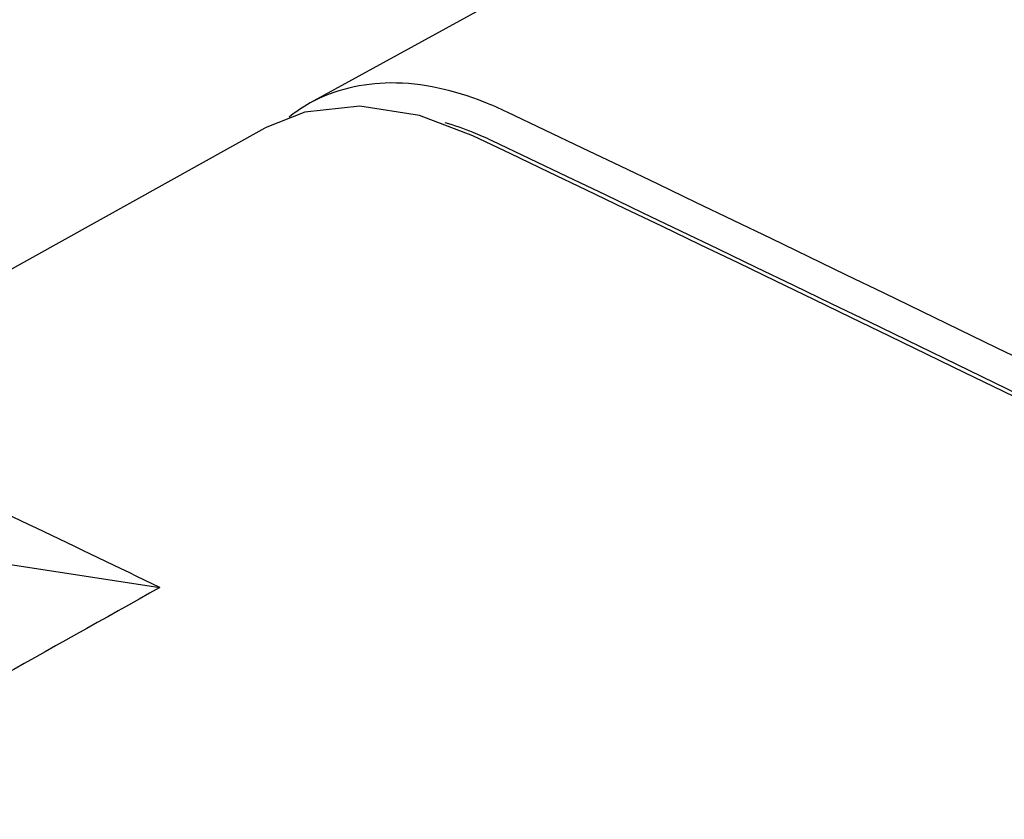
# Model space of a CAD drawing. Header units: millimetres. Extents: x 0 to 594, y 0 to 420.
# Tile 33 of 46: x 469.4 to 474.82, y 379.53 to 383.93. Entities that reach past the tile are written whole.
import ezdxf

# ---------------------------------------------------------------- set-up
doc = ezdxf.new("R2010")
doc.units = ezdxf.units.MM
doc.header["$LTSCALE"] = 32.67
doc.layers.get('0').update_dxf_attribs({"linetype": 'CONTINUOUS'})

msp = doc.modelspace()

# ---------------------------------------------------------------- linework, layer by layer
at = {"color": 7, "linetype": 'Continuous'}
for p, q in [((468.6115, 382.148), (470.7532, 383.3391)), ((468.9721, 380.994), (470.1732, 380.8093))]:
    msp.add_line(p, q, dxfattribs=at)
for points in [[(505.2623, 401.133), (490.2175, 393.6957), (474.9634, 385.649), (471.0003, 383.4757)], [(471.8958, 383.2945), (471.6018, 383.406), (471.2729, 383.458), (470.9705, 383.4255), (470.7532, 383.3391)]]:
    msp.add_lwpolyline(points, dxfattribs=at)
for centre, radius, start, end in [((471.246, 381.6692), 1.9459, 64.5066, 68.5726), ((471.4084, 382.7383), 0.8428, 118.9562, 128.5077), ((301.7476, 26.2451), 395.7174, 62.370452, 64.503982), ((471.2868, 381.8041), 1.6277, 67.9989, 73.7278), ((301.5235, 26.0418), 395.7982, 62.362549, 64.503734), ((471.2116, 381.6145), 1.8317, 64.4767, 68.0412), ((301.7086, 26.1786), 395.6158, 62.369756, 64.50397), ((304.0231, 36.0284), 382.7266, 64.270558, 64.496374), ((795.1187, -200.2277), 665.7278, 119.2161456, 119.3975971)]:
    msp.add_arc(centre, radius, start, end, dxfattribs=at)
msp.add_open_spline([(471.9568, 383.4806), (471.7936, 383.5446), (471.4677, 383.6241), (471.1329, 383.549), (471.0003, 383.4757)], degree=3, knots=[0, 0, 0, 0, 0.536557, 1, 1, 1, 1], dxfattribs=at)

doc.saveas('drawing.dxf')
